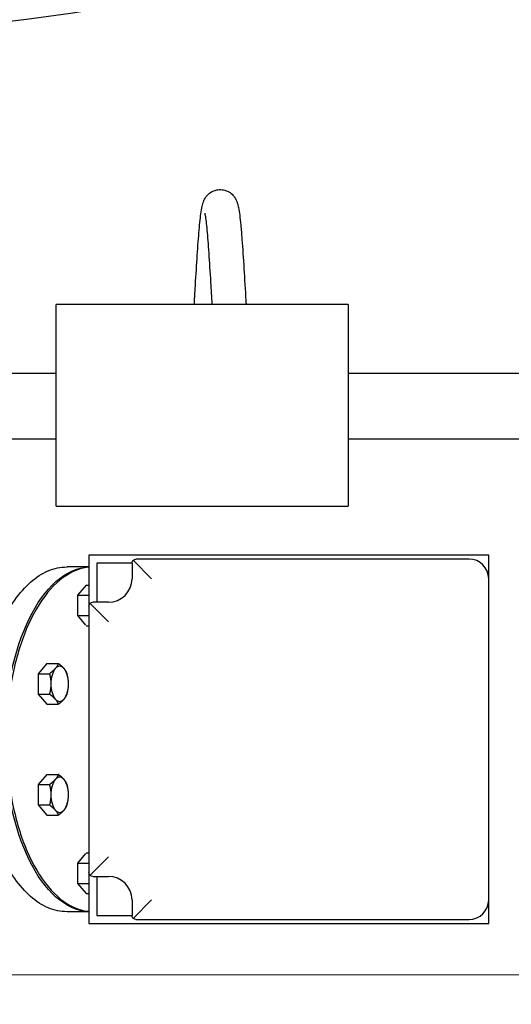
# Model space of a CAD drawing. Extents: x 1 to 669, y 0 to 417.
# Tile 122 of 256: x 120 to 128, y 312 to 328. Entities that reach past the tile are written whole.
import ezdxf

# ---------------------------------------------------------------- set-up
doc = ezdxf.new("R2010")
doc.units = 0
doc.header["$LTSCALE"] = 12
doc.header["$MEASUREMENT"] = 0
doc.layers.get('0').update_dxf_attribs({"linetype": 'CONTINUOUS'})
for name, color, linetype in [('D', 2, 'CONTINUOUS'), ('Q', 4, 'CONTINUOUS'), ('X', 1, 'CONTINUOUS')]:
    doc.layers.add(name, color=color, linetype=linetype)
doc.styles.get("Standard").update_dxf_attribs({"font": 'SIMPLEX.SHX', "width": 0.875})
doc.dimstyles.new('STANDARD$0', dxfattribs={"dimscale": 32, "dimtxt": 0.09375, "dimasz": 0.0625, "dimexe": 0.03125, "dimexo": 0.03125, "dimgap": 0.03125, "dimtad": 1, "dimtih": 1, "dimtoh": 1, "dimdec": 4, "dimzin": 12, "dimdsep": 46, "dimlunit": 5, "dimtxsty": 'Standard', "dimcen": -0.03125, "dimclrd": 256, "dimclre": 256, "dimclrt": 256, "dimadec": 0, "dimazin": 0, "dimtfac": 0.875, "dimtdec": 4, "dimtofl": 0, "dimtmove": 0, "dimatfit": 3, "dimfxl": 1, "dimtolj": 1, "dimtzin": 12, "dimlwd": 13, "dimlwe": 13, "dimarcsym": 0})

# ---------------------------------------------------------------- blocks, each defined once
blk = doc.blocks.new('*D66')
at = {"layer": 'D', "lineweight": 13, "transparency": 16777216}
for p, q in [((155.735, 359.401), (155.735, 291.826)), ((54.635, 355.706), (54.635, 291.826)), ((56.635, 292.826), (153.735, 292.826))]:
    blk.add_line(p, q, dxfattribs=at)
at = {"layer": 'D', "transparency": 16777216}
for points in [[(56.635, 293.159), (56.635, 292.493), (54.635, 292.826)], [(153.735, 293.159), (153.735, 292.493), (155.735, 292.826)]]:
    blk.add_solid(points, dxfattribs=at)
at = {"layer": 'D', "transparency": 16777216, "insert": (105.185, 295.326), "char_height": 3, "attachment_point": 5}
blk.add_mtext('\\A1;101{}{\\C2;%%p1}', dxfattribs=at)
blk = doc.blocks.new('*D67')
at = {"layer": 'D', "lineweight": 13, "transparency": 16777216}
for p, q in [((117.391, 409.7), (172.142, 409.7)), ((171.142, 407.7), (171.142, 363.808)), ((171.142, 314.915), (171.142, 358.808)), ((116.802, 312.915), (172.142, 312.915))]:
    blk.add_line(p, q, dxfattribs=at)
at = {"layer": 'D', "transparency": 16777216}
for points in [[(170.809, 407.7), (171.475, 407.7), (171.142, 409.7)], [(170.809, 314.915), (171.475, 314.915), (171.142, 312.915)]]:
    blk.add_solid(points, dxfattribs=at)
at = {"layer": 'D', "transparency": 16777216, "insert": (171.142, 361.308), "char_height": 3, "attachment_point": 5}
blk.add_mtext('\\A1;97{}{\\C2;%%p1}', dxfattribs=at)
blk = doc.blocks.new('*D70')
at = {"layer": 'D', "lineweight": 13, "transparency": 16777216}
for p, q in [((82.802, 359.888), (82.802, 298.536)), ((148.802, 359.888), (148.802, 298.536)), ((146.802, 299.536), (84.802, 299.536))]:
    blk.add_line(p, q, dxfattribs=at)
at = {"layer": 'D', "transparency": 16777216}
for points in [[(84.802, 299.869), (84.802, 299.203), (82.802, 299.536)], [(146.802, 299.869), (146.802, 299.203), (148.802, 299.536)]]:
    blk.add_solid(points, dxfattribs=at)
at = {"layer": 'D', "transparency": 16777216, "insert": (115.802, 302.036), "char_height": 3, "attachment_point": 5}
blk.add_mtext('\\A1;66', dxfattribs=at)
blk = doc.blocks.new('*D71')
at = {"layer": 'D', "lineweight": 13, "transparency": 16777216}
for p, q in [((153.83, 360.888), (162.262, 360.888)), ((161.262, 358.888), (161.262, 339.401)), ((161.262, 314.915), (161.262, 334.401)), ((116.802, 312.915), (162.262, 312.915))]:
    blk.add_line(p, q, dxfattribs=at)
at = {"layer": 'D', "transparency": 16777216}
for points in [[(160.929, 358.888), (161.596, 358.888), (161.262, 360.888)], [(160.929, 314.915), (161.596, 314.915), (161.262, 312.915)]]:
    blk.add_solid(points, dxfattribs=at)
at = {"layer": 'D', "transparency": 16777216, "insert": (161.262, 336.901), "char_height": 3, "attachment_point": 5}
blk.add_mtext('\\A1;48', dxfattribs=at)

msp = doc.modelspace()

# ---------------------------------------------------------------- linework, layer by layer
msp.add_arc((115.80247, 360.88787), 33, 199.528779, 69.373612)
at = {"layer": 'Q'}
for p, q in [((125.17247, 323.61287), (120.51622, 323.61287)), ((120.51622, 320.39412), (120.51622, 323.61287)), ((125.17247, 323.61287), (125.17247, 320.39412)), ((120.51622, 322.51287), (117.11247, 322.51287)), ((128.13622, 322.51287), (125.17247, 322.51287)), ((120.51622, 321.46287), (117.11247, 321.46287)), ((128.13622, 321.46287), (125.17247, 321.46287)), ((120.51622, 320.39412), (125.17247, 320.39412))]:
    msp.add_line(p, q, dxfattribs=at)
for points, knots in [([(122.72071, 323.61287), (122.72544, 323.6948), (122.73016, 323.77666), (122.74471, 324.02519), (122.75467, 324.19077), (122.77442, 324.49356), (122.78445, 324.63422), (122.80461, 324.87592), (122.81485, 324.97894), (122.83177, 325.10383), (122.83782, 325.14142), (122.85131, 325.20309), (122.85725, 325.22791), (122.87595, 325.2741), (122.88298, 325.28939), (122.90009, 325.31819), (122.90878, 325.33098), (122.9352, 325.36296), (122.95594, 325.38253), (123.0015, 325.41316), (123.02619, 325.42515), (123.08107, 325.44209), (123.11209, 325.44636), (123.17287, 325.44431), (123.20348, 325.43801), (123.25952, 325.41667), (123.28562, 325.40126), (123.32857, 325.3664), (123.34606, 325.34679), (123.37256, 325.3098), (123.38203, 325.29232), (123.39717, 325.25988), (123.4025, 325.24504), (123.41519, 325.20547), (123.4203, 325.18286), (123.43947, 325.08592), (123.45025, 324.99472), (123.46794, 324.80928), (123.47434, 324.73318), (123.49129, 324.51204), (123.50198, 324.35138), (123.52252, 324.02027), (123.53266, 323.84632), (123.54382, 323.65314), (123.54498, 323.63302), (123.54614, 323.61287)], [2.65672706, 2.65672706, 2.65672706, 2.65672706, 2.90143021, 2.90143021, 3.41355784, 3.41355784, 3.9280699, 3.9280699, 4.45182138, 4.45182138, 4.73659082, 4.73659082, 4.94999507, 4.94999507, 5.03864905, 5.03864905, 5.10177097, 5.10177097, 5.19706753, 5.19706753, 5.28389044, 5.28389044, 5.38012686, 5.38012686, 5.47623327, 5.47623327, 5.57226773, 5.57226773, 5.66521949, 5.66521949, 5.75584148, 5.75584148, 5.85860214, 5.85860214, 6.05346063, 6.05346063, 6.62659136, 6.62659136, 6.95531336, 6.95531336, 7.50328615, 7.50328615, 8.02403603, 8.02403603, 8.08442911, 8.08442911, 8.08442911, 8.08442911]), ([(123.00616, 323.61287), (122.99927, 323.73216), (122.99236, 323.85148), (122.97573, 324.13012), (122.96584, 324.28893), (122.94644, 324.5709), (122.93667, 324.69775), (122.91799, 324.89997), (122.90851, 324.98068), (122.89747, 325.04846), (122.89424, 325.06332), (122.89303, 325.068), (122.89293, 325.06835), (122.89293, 325.06835)], [2.775891, 2.775891, 2.775891, 2.775891, 3.13257171, 3.13257171, 3.64122751, 3.64122751, 4.14495324, 4.14495324, 4.6323596, 4.6323596, 4.84443694, 4.84443694, 4.87813863, 4.87813863, 4.87813863, 4.87813863])]:
    msp.add_open_spline(points, degree=3, knots=knots, dxfattribs=at)
at = {"layer": 'X'}
for p, q in [((127.41473, 319.61237), (121.03973, 319.61237)), ((121.03973, 319.61237), (121.03973, 318.79887)), ((121.74618, 319.53141), (122.04073, 319.23687)), ((127.10173, 319.54987), (121.79073, 319.54987)), ((127.41473, 319.23687), (127.41473, 319.61237)), ((121.03973, 319.42487), (120.69181, 319.42487)), ((121.72773, 319.48737), (121.16473, 319.48737)), ((121.16473, 319.48737), (121.16473, 318.86187)), ((121.72773, 319.48687), (121.72773, 319.23687)), ((127.28973, 319.48737), (127.28939, 319.48737)), ((127.28973, 319.48712), (127.28973, 319.48737)), ((127.41473, 314.11287), (127.41473, 319.23687)), ((120.99703, 319.1361), (120.85641, 318.97372)), ((120.99703, 319.1361), (121.03973, 319.1361)), ((119.93686, 319.00308), (119.93686, 319.00041)), ((120.85641, 318.97372), (120.85641, 318.64896)), ((120.85641, 318.97372), (121.03763, 318.97372)), ((121.03973, 318.79887), (121.03973, 314.55087)), ((121.05818, 318.84341), (121.35273, 318.54887)), ((121.35273, 318.86187), (121.10273, 318.86187)), ((120.85641, 318.64896), (120.98776, 318.49729)), ((120.85641, 318.64896), (121.03763, 318.64896)), ((120.99757, 318.48658), (121.03973, 318.48658)), ((120.37128, 317.88458), (120.23065, 317.7222)), ((120.37128, 317.88458), (120.5525, 317.88458)), ((120.23065, 317.7222), (120.23065, 317.39744)), ((120.23065, 317.7222), (120.41187, 317.7222)), ((120.23065, 317.39744), (120.37128, 317.23506)), ((120.23065, 317.39744), (120.41187, 317.39744)), ((120.37128, 317.23506), (120.5525, 317.23506)), ((120.37128, 316.11467), (120.23065, 315.95229)), ((120.37128, 316.11467), (120.5525, 316.11467)), ((120.23065, 315.95229), (120.23065, 315.62753)), ((120.23065, 315.95229), (120.41187, 315.95229)), ((120.23065, 315.62753), (120.37128, 315.46515)), ((120.23065, 315.62753), (120.41187, 315.62753)), ((120.37128, 315.46515), (120.5525, 315.46515)), ((120.98776, 314.85245), (120.85641, 314.70077)), ((120.99757, 314.86315), (121.03973, 314.86315)), ((121.05818, 314.50632), (121.35273, 314.80087)), ((120.85641, 314.70077), (120.85641, 314.37602)), ((120.85641, 314.70077), (121.03763, 314.70077)), ((121.03973, 314.55087), (121.03973, 313.73737)), ((121.10273, 314.48787), (121.35273, 314.48787)), ((121.16473, 314.48787), (121.16473, 313.86237)), ((120.85641, 314.37602), (120.99703, 314.21364)), ((120.85641, 314.37602), (121.03763, 314.37602)), ((120.99703, 314.21364), (121.03973, 314.21364)), ((121.72773, 314.11287), (121.72773, 313.86287)), ((122.04073, 314.11287), (121.74618, 313.81832)), ((127.41473, 313.73737), (127.41473, 314.11287)), ((121.03973, 313.92487), (120.69181, 313.92487)), ((121.16473, 313.86237), (121.72773, 313.86237)), ((127.28939, 313.86237), (127.28973, 313.86237)), ((127.28973, 313.86237), (127.28973, 313.86262)), ((121.03973, 313.73737), (127.41473, 313.73737)), ((121.79073, 313.79987), (127.10173, 313.79987))]:
    msp.add_line(p, q, dxfattribs=at)
for centre, radius, start, end in [((127.10173, 319.23687), 0.313, 360, 90), ((121.35273, 319.23687), 0.375, 270, 0), ((121.35273, 314.11287), 0.375, 360, 90), ((127.10173, 314.11287), 0.313, 270, 360)]:
    msp.add_arc(centre, radius, start, end, dxfattribs=at)
at = {"layer": 'X', "extrusion": (3.23006e-16, -1.11527e-18, -1)}
msp.add_ellipse((121.0707, 316.67487), major_axis=(0, -2.75), ratio=0.5, start_param=0.02252919, end_param=3.11906346, dxfattribs=at)
at = {"layer": 'X', "extrusion": (2.36297e-16, -5.18411e-18, -1)}
msp.add_ellipse((121.64626, 321.89778), major_axis=(0, 3.39843), ratio=0.96008155, start_param=-2.59067108, end_param=-2.5901591, dxfattribs=at)
at = {"layer": 'X'}
for centre, major_axis, start_param, end_param in [((120.57425, 317.55982), (0, -0.28125), -2.61799388, -1.57079633), ((120.57425, 317.55982), (0, 0.28125), -0.52359878, 0.52359878), ((120.57425, 317.55982), (0, 0.28125), -1.57079633, -0.52359878), ((120.57425, 317.55982), (0, -0.28125), -1.57079633, -0.52359878), ((120.57425, 317.55982), (0, 0.28125), -2.61799388, -1.57079633), ((120.57425, 317.55982), (0, -0.28125), -0.52359878, 0.52359878), ((120.57425, 315.78991), (0, 0.28125), -0.52359878, 0.52359878), ((120.57425, 315.78991), (0, -0.28125), -2.61799388, -1.57079633), ((120.57425, 315.78991), (0, 0.28125), -1.57079633, -0.52359878), ((120.57425, 315.78991), (0, -0.28125), -1.57079633, -0.52359878), ((120.57425, 315.78991), (0, 0.28125), -2.61799388, -1.57079633), ((120.57425, 315.78991), (0, -0.28125), -0.52359878, 0.52359878)]:
    msp.add_ellipse(centre, major_axis=major_axis, ratio=0.5, start_param=start_param, end_param=end_param, dxfattribs=at)
for points, knots in [([(121.72773, 319.48687), (121.72773, 319.50089), (121.73265, 319.51615), (121.74421, 319.52937), (121.74517, 319.53041), (121.74618, 319.53141)], [0, 0, 0, 0, 0.260970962, 0.260970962, 0.283646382, 0.283646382, 0.283646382, 0.283646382]), ([(121.74618, 319.53141), (121.74718, 319.53242), (121.74822, 319.53339), (121.76144, 319.54494), (121.77671, 319.54987), (121.79073, 319.54987)], [-0.283646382, -0.283646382, -0.283646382, -0.283646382, -0.260970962, -0.260970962, 0, 0, 0, 0]), ([(119.47621, 318.06387), (119.5243, 318.22598), (119.58089, 318.37841), (119.70906, 318.65772), (119.78062, 318.78459), (119.93636, 319.00754), (120.02055, 319.10363), (120.19909, 319.26059), (120.29351, 319.32147), (120.48917, 319.40368), (120.59044, 319.42487), (120.69181, 319.42487)], [2.10624207, 2.10624207, 2.10624207, 2.10624207, 2.31331219, 2.31331219, 2.52038231, 2.52038231, 2.72745242, 2.72745242, 2.93452254, 2.93452254, 3.14159265, 3.14159265, 3.14159265, 3.14159265]), ([(121.03973, 319.42099), (120.91799, 319.40826), (120.79755, 319.36397), (120.5413, 319.19985), (120.40841, 319.06476), (120.16982, 318.71816), (120.06451, 318.50561), (119.89326, 318.02599), (119.82732, 317.75906), (119.74112, 317.19793), (119.72081, 316.90387), (119.72766, 316.31801), (119.75481, 316.0263), (119.85391, 315.47427), (119.92588, 315.21406), (120.10788, 314.75107), (120.21793, 314.54845), (120.46603, 314.22166), (120.60413, 314.09749), (120.84419, 313.96975), (120.94156, 313.93901), (121.03973, 313.92874)], [3.19383332, 3.19383332, 3.19383332, 3.19383332, 3.45150712, 3.45150712, 3.7697928, 3.7697928, 4.09226678, 4.09226678, 4.4143068, 4.4143068, 4.7357915, 4.7357915, 5.05711329, 5.05711329, 5.37865437, 5.37865437, 5.70079771, 5.70079771, 6.02315838, 6.02315838, 6.23094465, 6.23094465, 6.23094465, 6.23094465]), ([(121.03973, 318.79887), (121.03973, 318.81289), (121.04465, 318.82815), (121.05621, 318.84137), (121.05717, 318.84241), (121.05818, 318.84341)], [-1.63725099, -1.63725099, -1.63725099, -1.63725099, -1.376280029, -1.376280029, -1.353604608, -1.353604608, -1.353604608, -1.353604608]), ([(121.05818, 318.84341), (121.05918, 318.84442), (121.06022, 318.84539), (121.07344, 318.85694), (121.08871, 318.86187), (121.10273, 318.86187)], [1.342201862, 1.342201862, 1.342201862, 1.342201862, 1.364877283, 1.364877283, 1.625848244, 1.625848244, 1.625848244, 1.625848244]), ([(120.69181, 313.92487), (120.59044, 313.92487), (120.48917, 313.94605), (120.29351, 314.02826), (120.19909, 314.08914), (120.02055, 314.2461), (119.93636, 314.34219), (119.78062, 314.56514), (119.70906, 314.69201), (119.58089, 314.97132), (119.5243, 315.12376), (119.47621, 315.28586)], [6.28318531, 6.28318531, 6.28318531, 6.28318531, 6.49025542, 6.49025542, 6.69732554, 6.69732554, 6.90439566, 6.90439566, 7.11146577, 7.11146577, 7.31853589, 7.31853589, 7.31853589, 7.31853589]), ([(121.05818, 314.50632), (121.05717, 314.50732), (121.05621, 314.50836), (121.04465, 314.52158), (121.03973, 314.53685), (121.03973, 314.55087)], [1.353604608, 1.353604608, 1.353604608, 1.353604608, 1.376280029, 1.376280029, 1.63725099, 1.63725099, 1.63725099, 1.63725099]), ([(121.10273, 314.48787), (121.08871, 314.48787), (121.07344, 314.49279), (121.06022, 314.50435), (121.05918, 314.50531), (121.05818, 314.50632)], [-1.63725099, -1.63725099, -1.63725099, -1.63725099, -1.376280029, -1.376280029, -1.353604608, -1.353604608, -1.353604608, -1.353604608]), ([(121.74618, 313.81832), (121.74517, 313.81932), (121.74421, 313.82036), (121.73265, 313.83358), (121.72773, 313.84885), (121.72773, 313.86287)], [-0.283646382, -0.283646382, -0.283646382, -0.283646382, -0.260970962, -0.260970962, 0, 0, 0, 0]), ([(121.79073, 313.79987), (121.77671, 313.79987), (121.76144, 313.80479), (121.74822, 313.81635), (121.74718, 313.81731), (121.74618, 313.81832)], [0, 0, 0, 0, 0.260970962, 0.260970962, 0.283646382, 0.283646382, 0.283646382, 0.283646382])]:
    msp.add_open_spline(points, degree=3, knots=knots, dxfattribs=at)
for points, weights in [([(121.03973, 318.97526), (121.03868, 318.97449), (121.03763, 318.97372)], [1.71492431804, 1.71278051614, 1.7106008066]), ([(121.03763, 318.97372), (121.03871, 318.96941), (121.03973, 318.96516)], [1.7106008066, 1.71670064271, 1.72251927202]), ([(121.03973, 318.65752), (121.03871, 318.65326), (121.03763, 318.64896)], [1.72251927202, 1.71670064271, 1.7106008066]), ([(121.03763, 318.64896), (121.03868, 318.64819), (121.03973, 318.64742)], [1.7106008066, 1.71278051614, 1.71492431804]), ([(120.50394, 317.80339), (120.47131, 317.76571), (120.41187, 317.7222)], [1.84291623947, 1.84291623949, 1.7106008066]), ([(120.5525, 317.88458), (120.53657, 317.84107), (120.50394, 317.80339)], [1.7106008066, 1.84291623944, 1.84291623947]), ([(120.64456, 317.80339), (120.61193, 317.84107), (120.5525, 317.88458)], [1.84291623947, 1.84291623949, 1.7106008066]), ([(120.69312, 317.7222), (120.6772, 317.76571), (120.64456, 317.80339)], [1.7106008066, 1.84291623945, 1.84291623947]), ([(120.41187, 317.7222), (120.43363, 317.63518), (120.43363, 317.55982)], [1.7106008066, 1.84291623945, 1.84291623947]), ([(120.71488, 317.55982), (120.71488, 317.63518), (120.69312, 317.7222)], [1.84291623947, 1.84291623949, 1.7106008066]), ([(120.43363, 317.55982), (120.43363, 317.48446), (120.41187, 317.39744)], [1.84291623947, 1.84291623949, 1.7106008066]), ([(120.69312, 317.39744), (120.71488, 317.48446), (120.71488, 317.55982)], [1.7106008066, 1.84291623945, 1.84291623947]), ([(120.41187, 317.39744), (120.47131, 317.35393), (120.50394, 317.31625)], [1.7106008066, 1.84291623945, 1.84291623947]), ([(120.50394, 317.31625), (120.53657, 317.27857), (120.5525, 317.23506)], [1.84291623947, 1.84291623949, 1.7106008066]), ([(120.5525, 317.23506), (120.61193, 317.27857), (120.64456, 317.31625)], [1.7106008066, 1.84291623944, 1.84291623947]), ([(120.64456, 317.31625), (120.6772, 317.35393), (120.69312, 317.39744)], [1.84291623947, 1.84291623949, 1.7106008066]), ([(120.5525, 316.11467), (120.53657, 316.07116), (120.50394, 316.03348)], [1.7106008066, 1.84291623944, 1.84291623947]), ([(120.64456, 316.03348), (120.61193, 316.07116), (120.5525, 316.11467)], [1.84291623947, 1.84291623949, 1.7106008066]), ([(120.50394, 316.03348), (120.47131, 315.9958), (120.41187, 315.95229)], [1.84291623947, 1.84291623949, 1.7106008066]), ([(120.41187, 315.95229), (120.43363, 315.86527), (120.43363, 315.78991)], [1.7106008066, 1.84291623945, 1.84291623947]), ([(120.69312, 315.95229), (120.6772, 315.9958), (120.64456, 316.03348)], [1.7106008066, 1.84291623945, 1.84291623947]), ([(120.71488, 315.78991), (120.71488, 315.86527), (120.69312, 315.95229)], [1.84291623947, 1.84291623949, 1.7106008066]), ([(120.43363, 315.78991), (120.43363, 315.71455), (120.41187, 315.62753)], [1.84291623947, 1.84291623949, 1.7106008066]), ([(120.69312, 315.62753), (120.71488, 315.71455), (120.71488, 315.78991)], [1.7106008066, 1.84291623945, 1.84291623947]), ([(120.41187, 315.62753), (120.47131, 315.58402), (120.50394, 315.54634)], [1.7106008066, 1.84291623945, 1.84291623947]), ([(120.64456, 315.54634), (120.6772, 315.58402), (120.69312, 315.62753)], [1.84291623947, 1.84291623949, 1.7106008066]), ([(120.50394, 315.54634), (120.53657, 315.50866), (120.5525, 315.46515)], [1.84291623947, 1.84291623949, 1.7106008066]), ([(120.5525, 315.46515), (120.61193, 315.50866), (120.64456, 315.54634)], [1.7106008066, 1.84291623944, 1.84291623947]), ([(121.03973, 314.70231), (121.03868, 314.70155), (121.03763, 314.70077)], [1.71492431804, 1.71278051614, 1.7106008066]), ([(121.03763, 314.70077), (121.03871, 314.69647), (121.03973, 314.69222)], [1.7106008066, 1.71670064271, 1.72251927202]), ([(121.03973, 314.38457), (121.03871, 314.38032), (121.03763, 314.37602)], [1.72251927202, 1.71670064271, 1.7106008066]), ([(121.03763, 314.37602), (121.03868, 314.37524), (121.03973, 314.37448)], [1.7106008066, 1.71278051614, 1.71492431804])]:
    msp.add_rational_spline(points, weights, degree=2, dxfattribs=at)

# ---------------------------------------------------------------- dimensions: what is measured, and where the dimension line sits
at = {"layer": 'D'}
dim = msp.add_linear_dim(base=(171.14195, 312.91487), p1=(116.39097, 409.70037), p2=(115.80247, 312.91487), angle=90, text='<>{}{\\C2;%%p1}', dimstyle='STANDARD$0', override={"dimdec": 0, "dimtp": 1, "dimtm": 1, "dimarcsym": 1}, dxfattribs=at)
dim.commit()
dim.dimension.update_dxf_attribs({"geometry": '*D67', "text_midpoint": (171.14195, 361.30762)})
dim = msp.add_linear_dim(base=(82.80247, 299.53593), p1=(148.80247, 360.88787), p2=(82.80247, 360.88787), dimstyle='STANDARD$0', override={"dimdec": 1, "dimarcsym": 1}, dxfattribs=at)
dim.commit()
dim.dimension.update_dxf_attribs({"geometry": '*D70', "text_midpoint": (115.80247, 302.03593)})
dim = msp.add_linear_dim(base=(161.2623, 312.91487), p1=(152.83037, 360.88787), p2=(115.80247, 312.91487), angle=90, dimstyle='STANDARD$0', override={"dimdec": 2, "dimarcsym": 1}, dxfattribs=at)
dim.commit()
dim.dimension.update_dxf_attribs({"geometry": '*D71', "text_midpoint": (161.2623, 336.90137)})
dim = msp.add_linear_dim(base=(155.73497, 292.82615), p1=(54.63525, 356.70607), p2=(155.73497, 360.40088), text='<>{}{\\C2;%%p1}', dimstyle='STANDARD$0', override={"dimdec": 0, "dimtp": 1, "dimtm": 1, "dimarcsym": 1}, dxfattribs=at)
dim.commit()
dim.dimension.update_dxf_attribs({"geometry": '*D66', "text_midpoint": (105.18511, 295.32615)})

doc.saveas('drawing.dxf')
